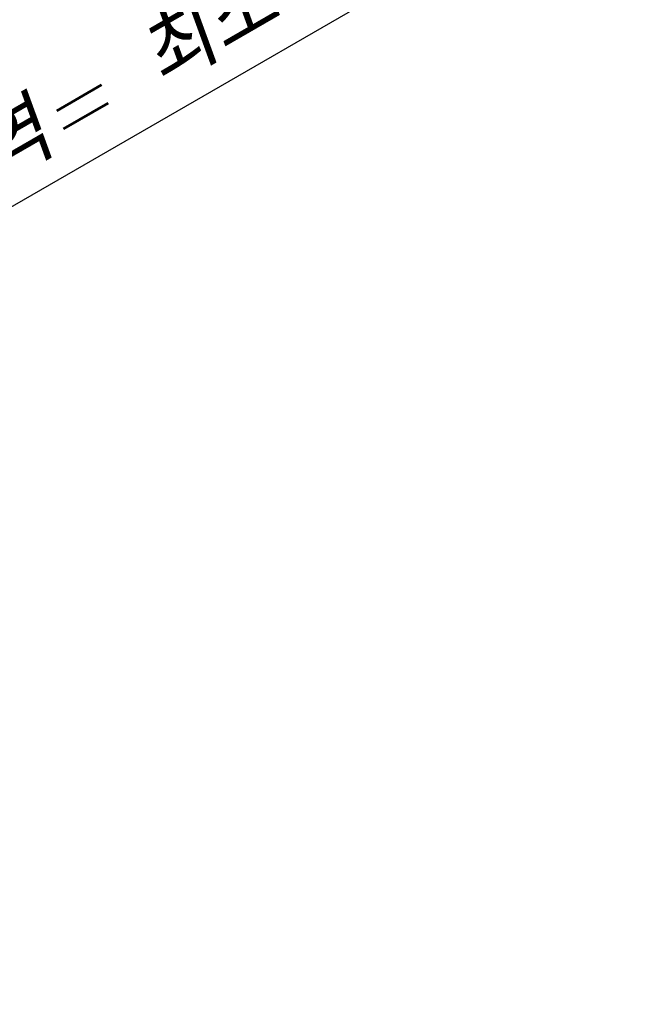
# Model space of a CAD drawing. Header units: millimetres. Extents: x 0 to 7560, y 0 to 5346.
# Tile 44 of 149: x 1843 to 2116, y 1471 to 1913. Entities that reach past the tile are written whole.
import ezdxf

# ---------------------------------------------------------------- set-up
doc = ezdxf.new("R2010")
doc.units = ezdxf.units.MM
doc.styles.add('ROMANS', font='romans.shx', dxfattribs={"oblique": 10, "bigfont": 'whgtxt.shx'})
doc.dimstyles.new('zeus', dxfattribs={"dimtxt": 30, "dimasz": 25, "dimexe": 1, "dimexo": 1, "dimgap": 10, "dimtad": 1, "dimdsep": 46, "dimtxsty": 'ROMANS', "dimcen": 0, "dimclrd": 1, "dimclre": 1, "dimclrt": 2, "dimazin": 2, "dimtfac": 1, "dimtmove": 0, "dimatfit": 3, "dimfxl": 1, "dimarcsym": 0})

# ---------------------------------------------------------------- blocks, each defined once
blk = doc.blocks.new('*D2354')
at = {"color": 1, "lineweight": -2, "ltscale": 0.3, "transparency": 16777216}
for p, q in [((1624.31, 1705.24), (2116.23, 1989.25)), ((1594, 1687.74), (1602.66, 1692.74)), ((1770.28, 1402.41), (1602.16, 1693.61)), ((1761.62, 1397.41), (1593.5, 1688.61)), ((1572.35, 1675.24), (1550.7, 1662.74))]:
    blk.add_line(p, q, dxfattribs=at)
at = {"color": 1, "ltscale": 0.3, "transparency": 16777216}
for points in [[(1622.22, 1708.85), (1626.39, 1701.63), (1602.66, 1692.74)], [(1570.26, 1678.85), (1574.43, 1671.63), (1594, 1687.74)]]:
    blk.add_solid(points, dxfattribs=at)
at = {"layer": 'Defpoints', "color": 0, "ltscale": 0.3, "transparency": 16777216}
for p in [(1602.66, 1692.74), (1770.78, 1401.54), (1762.12, 1396.54)]:
    blk.add_point(p, dxfattribs=at)
at = {"color": 2, "ltscale": 0.3, "transparency": 16777216, "insert": (1868.59, 1875.15), "char_height": 30, "attachment_point": 5, "rotation": 30, "style": 'ROMANS'}
blk.add_mtext('공간확보 영역= 최소10mm', dxfattribs=at)

msp = doc.modelspace()

# ---------------------------------------------------------------- dimensions: what is measured, and where the dimension line sits
at = {"ltscale": 0.3}
dim = msp.add_aligned_dim(p1=(1762.121, 1396.541), p2=(1770.781, 1401.541), distance=336.247, text='공간확보 영역= 최소<>mm', dimstyle='zeus', dxfattribs=at)
dim.commit()
dim.dimension.update_dxf_attribs({"geometry": '*D2354', "text_midpoint": (1868.593, 1875.146)})

doc.saveas('drawing.dxf')
